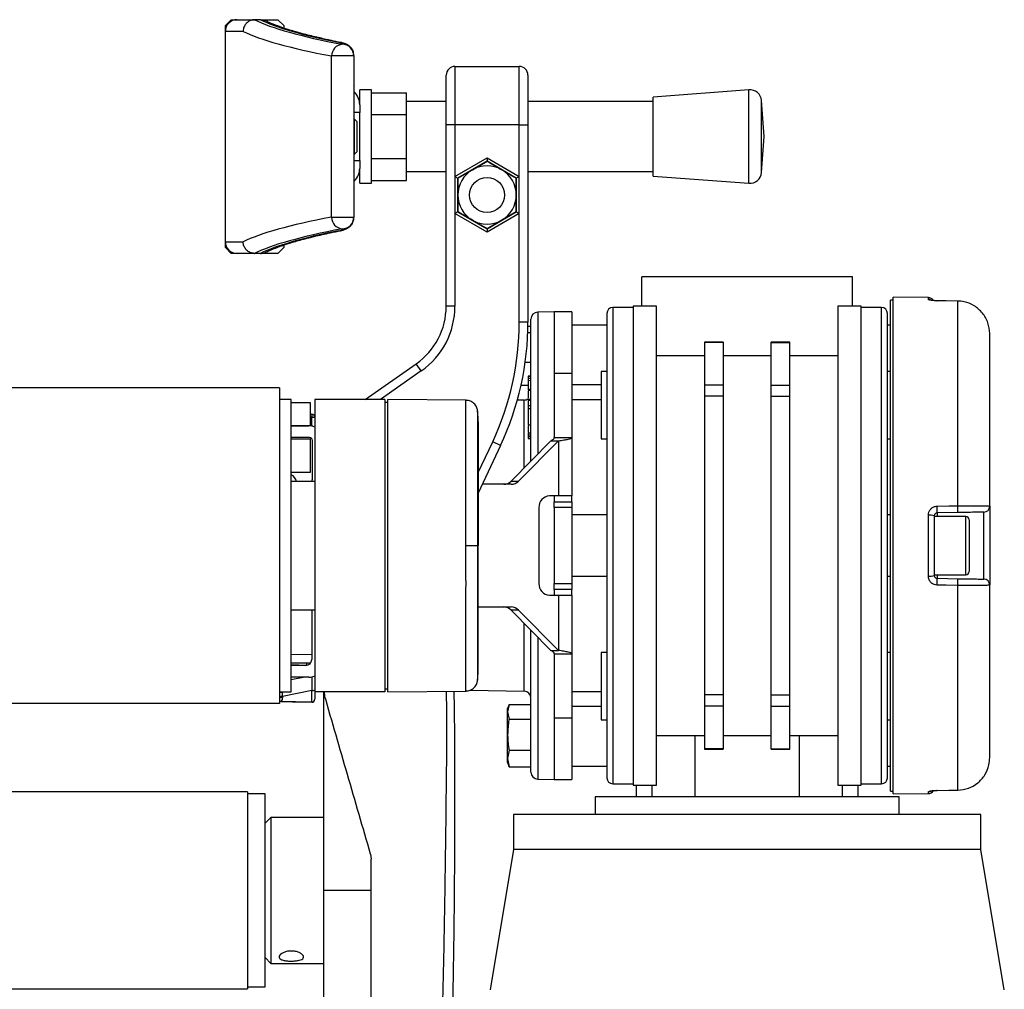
# Model space of a CAD drawing. Header units: millimetres. Extents: x 0 to 420, y 0 to 297.
# Tile 89 of 90: x 320.55 to 329.48, y 232.11 to 240.91. Entities that reach past the tile are written whole.
import ezdxf

# ---------------------------------------------------------------- set-up
doc = ezdxf.new("R2010")
doc.units = ezdxf.units.MM

msp = doc.modelspace()

# ---------------------------------------------------------------- linework, layer by layer
at = {"color": 7, "linetype": 'Continuous', "lineweight": 25}
for p, q in [((322.41102, 240.8559), (322.46403, 240.90892)), ((322.46403, 240.90892), (322.51704, 240.90892)), ((322.51704, 240.90892), (322.67749, 240.90892)), ((322.67749, 240.90892), (322.67588, 240.9089)), ((322.72969, 240.90892), (322.67749, 240.90892)), ((322.72969, 240.90892), (322.7313, 240.90892)), ((322.73145, 240.90892), (322.88814, 240.90892)), ((322.88814, 240.90892), (322.94115, 240.8559)), ((322.41102, 240.80289), (322.41102, 240.8559)), ((322.94115, 240.8559), (322.94115, 240.83323)), ((322.57225, 240.80289), (322.41102, 240.80289)), ((322.41102, 238.89439), (322.41102, 240.80289)), ((323.47129, 240.68548), (323.47129, 240.68895)), ((323.57732, 240.57985), (323.3749, 240.57985)), ((323.3749, 239.11742), (323.3749, 240.57985)), ((323.57732, 240.58333), (323.57732, 240.57985)), ((323.57732, 240.57985), (323.57732, 239.11742)), ((324.49391, 240.48481), (324.49391, 239.95467)), ((324.49391, 240.48481), (325.07707, 240.48481)), ((325.07707, 239.95467), (325.07707, 240.48481)), ((324.41439, 239.95467), (324.41439, 240.40528)), ((325.15659, 240.40528), (325.15659, 239.95467)), ((323.58016, 240.29926), (323.57732, 240.29926)), ((323.58016, 239.39802), (323.58016, 240.29926)), ((323.58016, 240.29926), (323.58022, 240.29926)), ((323.58022, 239.39802), (323.58022, 240.29926)), ((323.73636, 240.27275), (323.63033, 240.27275)), ((323.63033, 240.13762), (323.63033, 240.27275)), ((323.73636, 239.84864), (323.73636, 240.27275)), ((327.16114, 240.27275), (326.29257, 240.20648)), ((327.16114, 239.42453), (327.16114, 240.27275)), ((323.73636, 240.24654), (324.05445, 240.24654)), ((324.05445, 240.04759), (324.05445, 240.24654)), ((326.29257, 239.4908), (326.29257, 240.20648)), ((323.63033, 240.13762), (323.63033, 240.066)), ((324.41439, 240.16672), (324.05445, 240.16672)), ((326.29257, 240.16672), (325.15659, 240.16672)), ((327.29983, 239.84864), (327.27492, 240.1751)), ((327.27492, 239.52218), (327.27492, 240.1751)), ((323.63033, 240.066), (323.58022, 240.066)), ((323.58262, 240.00768), (323.58022, 240.00768)), ((323.60383, 239.98648), (323.58262, 240.00768)), ((323.58262, 240.0008), (323.58262, 240.00768)), ((323.63033, 239.84864), (323.63033, 240.066)), ((323.73636, 240.04759), (324.05445, 240.04759)), ((324.05445, 239.64969), (324.05445, 240.04759)), ((323.58262, 239.6896), (323.58262, 240.0008)), ((323.60383, 239.98648), (323.60383, 239.7108)), ((324.49391, 239.95467), (324.41439, 239.95467)), ((324.41439, 238.30865), (324.41439, 239.95467)), ((325.07707, 239.95467), (324.49391, 239.95467)), ((324.49391, 239.95467), (324.49391, 239.48684)), ((325.07707, 239.48684), (325.07707, 239.95467)), ((325.07707, 239.95467), (325.15659, 239.95467)), ((325.15659, 239.95467), (325.15659, 238.16619)), ((323.63033, 239.63128), (323.63033, 239.84864)), ((323.73636, 239.42453), (323.73636, 239.84864)), ((327.27492, 239.52218), (327.29983, 239.84864)), ((323.58022, 239.6896), (323.58262, 239.6896)), ((323.58262, 239.6896), (323.60383, 239.7108)), ((323.73636, 239.64969), (324.05445, 239.64969)), ((324.05445, 239.45074), (324.05445, 239.64969)), ((324.49391, 239.48684), (324.78549, 239.65518)), ((324.78549, 239.65518), (325.07707, 239.48684)), ((324.78549, 239.65518), (324.78549, 239.62458)), ((323.58022, 239.63128), (323.63033, 239.63128)), ((323.63033, 239.63128), (323.63033, 239.55966)), ((323.63033, 239.42453), (323.63033, 239.55966)), ((324.78549, 239.62458), (324.52042, 239.47154)), ((324.65295, 239.54806), (324.78549, 239.62458)), ((325.05056, 239.47154), (324.78549, 239.62458)), ((324.05445, 239.53056), (324.41439, 239.53056)), ((324.49391, 239.48684), (324.49391, 239.15016)), ((324.49391, 239.48684), (324.52042, 239.47154)), ((324.52042, 239.47154), (324.65295, 239.54806)), ((324.52042, 239.3185), (324.52042, 239.47154)), ((324.52042, 239.47154), (324.52042, 239.16546)), ((325.07707, 239.48684), (325.05056, 239.47154)), ((325.05056, 239.47154), (325.05056, 239.3185)), ((325.05056, 239.16546), (325.05056, 239.47154)), ((325.07707, 239.15016), (325.07707, 239.48684)), ((325.15659, 239.53056), (326.29257, 239.53056)), ((326.29257, 239.4908), (327.16114, 239.42453)), ((323.57732, 239.39802), (323.58016, 239.39802)), ((323.58016, 239.39802), (323.58022, 239.39802)), ((323.63033, 239.42453), (323.73636, 239.42453)), ((323.73636, 239.45074), (324.05445, 239.45074)), ((324.52042, 239.16546), (324.52042, 239.3185)), ((325.05056, 239.3185), (325.05056, 239.16546)), ((323.3749, 239.11742), (323.57732, 239.11742)), ((323.57732, 239.11742), (323.57732, 239.11395)), ((324.52042, 239.16546), (324.49391, 239.15016)), ((324.49391, 239.15016), (324.49391, 238.30865)), ((324.78549, 238.98182), (324.49391, 239.15016)), ((324.52042, 239.16546), (324.78549, 239.01242)), ((324.78549, 239.01242), (325.05056, 239.16546)), ((325.07707, 239.15016), (324.78549, 238.98182)), ((325.05056, 239.16546), (324.91802, 239.08894)), ((325.05056, 239.16546), (325.07707, 239.15016)), ((325.07707, 238.16619), (325.07707, 239.15016)), ((324.91802, 239.08894), (324.78549, 239.01242)), ((323.47129, 239.00833), (323.47129, 239.0118)), ((324.78549, 239.01242), (324.78549, 238.98182)), ((322.41102, 238.89439), (322.57225, 238.89439)), ((322.41102, 238.84138), (322.41102, 238.89439)), ((322.46403, 238.78836), (322.41102, 238.84138)), ((322.94115, 238.84138), (322.88814, 238.78836)), ((322.94115, 238.86409), (322.94115, 238.84138)), ((322.51704, 238.78836), (322.46403, 238.78836)), ((322.67749, 238.78836), (322.51704, 238.78836)), ((322.67588, 238.78837), (322.67749, 238.78836)), ((322.72969, 238.78836), (322.67749, 238.78836)), ((322.7313, 238.78836), (322.72969, 238.78836)), ((322.88814, 238.78836), (322.73145, 238.78836)), ((326.19062, 238.31124), (326.19062, 238.57631)), ((328.09911, 238.57631), (326.19062, 238.57631)), ((328.09911, 238.31124), (328.09911, 238.57631)), ((324.49391, 238.30865), (324.41439, 238.30865)), ((326.32315, 238.31124), (326.11109, 238.31124)), ((326.11109, 238.31124), (326.11109, 233.9641)), ((326.32315, 233.9641), (326.32315, 238.31124)), ((328.17864, 238.31124), (327.96658, 238.31124)), ((327.96658, 238.31124), (327.96658, 233.9641)), ((328.17864, 233.9641), (328.17864, 238.31124)), ((328.47021, 238.36425), (328.44371, 238.36425)), ((328.44371, 233.91109), (328.44371, 238.36425)), ((328.78876, 238.38775), (328.47021, 238.39053)), ((328.47021, 233.88481), (328.47021, 238.39053)), ((328.78876, 238.37069), (328.78876, 238.38775)), ((328.86689, 238.3584), (328.86705, 238.35908)), ((329.05618, 238.35647), (328.86716, 238.35867)), ((329.05591, 236.49899), (329.05591, 238.35618)), ((325.39541, 238.25822), (325.24586, 238.25561)), ((325.24586, 238.25561), (325.24586, 236.96811)), ((325.55445, 238.25822), (325.39541, 238.25822)), ((325.39541, 238.25822), (325.39541, 237.70111)), ((325.39541, 238.25822), (325.39541, 237.70111)), ((325.55445, 238.25822), (325.55445, 237.70111)), ((326.11109, 238.29798), (325.92555, 238.29798)), ((325.92555, 238.29798), (325.92555, 236.13767)), ((328.36418, 238.29798), (328.17864, 238.29798)), ((328.36418, 236.13767), (328.36418, 238.29798)), ((325.15659, 238.16619), (325.07707, 238.16619)), ((325.15632, 238.12881), (325.18335, 238.12881)), ((325.18335, 236.90491), (325.18335, 238.19201)), ((325.87253, 238.13894), (325.55445, 238.13894)), ((328.44371, 238.13894), (328.4172, 238.13894)), ((325.1549, 238.07168), (325.18335, 238.07168)), ((329.34494, 236.49459), (329.34494, 238.06101)), ((326.92751, 237.98387), (326.75786, 237.98387)), ((326.75786, 237.98387), (326.75786, 237.98026)), ((326.92751, 237.98026), (326.75786, 237.98026)), ((326.75786, 237.98026), (326.75786, 237.59476)), ((326.92751, 237.98387), (326.92751, 237.98026)), ((326.92751, 237.98026), (326.92751, 237.59476)), ((327.53187, 237.98387), (327.36222, 237.98387)), ((327.36222, 237.98026), (327.36222, 237.98387)), ((327.36222, 237.98026), (327.53187, 237.98026)), ((327.36222, 237.59476), (327.36222, 237.98026)), ((327.53187, 237.98026), (327.53187, 237.98387)), ((327.53187, 237.59476), (327.53187, 237.98026)), ((326.75786, 237.86062), (326.32315, 237.86062)), ((327.36222, 237.86062), (326.92751, 237.86062)), ((327.96658, 237.86062), (327.53187, 237.86062)), ((323.67966, 237.46302), (324.14312, 237.78753)), ((324.18873, 237.72239), (324.14312, 237.78753)), ((325.13166, 237.8035), (325.18335, 237.8035)), ((324.18873, 237.72239), (323.8183, 237.46302)), ((325.39541, 237.70111), (325.55445, 237.70111)), ((325.39541, 237.70111), (325.39541, 237.11931)), ((325.55445, 237.70111), (325.55445, 237.11931)), ((325.87253, 237.71704), (325.81952, 237.71704)), ((325.81952, 237.71704), (325.81952, 237.10738)), ((328.44371, 237.71704), (328.4172, 237.71704)), ((325.09375, 237.59243), (325.15685, 237.59243)), ((325.18335, 237.67683), (325.15685, 237.67637)), ((325.15685, 237.67637), (325.15685, 237.67161)), ((325.15685, 237.67161), (325.18335, 237.67194)), ((325.15685, 237.67161), (325.15685, 237.65509)), ((325.15685, 237.65509), (325.18335, 237.65542)), ((325.15685, 237.65509), (325.15685, 237.63732)), ((325.15685, 237.63732), (325.18335, 237.63714)), ((325.15685, 237.63732), (325.15685, 237.55801)), ((325.55445, 237.59821), (325.81952, 237.59821)), ((326.92751, 237.59476), (326.75786, 237.59476)), ((326.75786, 237.59476), (326.75786, 237.49234)), ((326.92751, 237.59476), (326.92751, 237.49234)), ((327.36222, 237.59476), (327.53187, 237.59476)), ((327.36222, 237.49234), (327.36222, 237.59476)), ((327.53187, 237.49234), (327.53187, 237.59476)), ((322.9035, 237.56904), (296.39656, 237.56904)), ((322.9035, 237.56904), (322.9035, 234.70629)), ((325.15685, 237.55801), (325.18335, 237.55783)), ((325.15685, 237.55801), (325.15685, 237.54806)), ((325.15685, 237.54806), (325.18335, 237.5476)), ((323.00952, 237.46302), (322.9035, 237.46302)), ((323.00952, 236.13767), (323.00952, 237.46302)), ((323.00952, 237.43651), (323.18182, 237.43651)), ((323.18182, 237.43651), (323.18182, 237.22445)), ((323.85775, 237.46302), (323.22158, 237.46302)), ((323.22158, 237.46302), (323.22158, 234.81232)), ((323.85775, 237.46302), (323.85775, 234.81232)), ((323.88425, 237.43697), (323.85775, 237.43651)), ((324.59422, 237.45659), (323.88425, 237.46278)), ((323.88425, 234.81255), (323.88425, 237.46278)), ((325.12085, 237.45822), (325.06, 237.45716)), ((325.12085, 236.84171), (325.12085, 237.45822)), ((325.15685, 237.46356), (325.15685, 237.46184)), ((325.18335, 237.4623), (325.15685, 237.46184)), ((325.15685, 237.46184), (325.15685, 237.45709)), ((325.15685, 237.45709), (325.18335, 237.45741)), ((325.15685, 237.45709), (325.15685, 237.40842)), ((325.81952, 237.45976), (325.55445, 237.45976)), ((326.92751, 237.49234), (326.75786, 237.49234)), ((326.75786, 237.49234), (326.75786, 234.78299)), ((326.92751, 237.49234), (326.92751, 234.78299)), ((327.36222, 237.49234), (327.53187, 237.49234)), ((327.36222, 234.78299), (327.36222, 237.49234)), ((327.53187, 234.78299), (327.53187, 237.49234)), ((323.18182, 237.32979), (323.19461, 237.33001)), ((325.15685, 237.40842), (325.18335, 237.40875)), ((325.15685, 237.40842), (325.15685, 237.38197)), ((325.15685, 237.38197), (325.18335, 237.38154)), ((325.15685, 237.38197), (325.15685, 237.2335)), ((323.19461, 237.30351), (323.18182, 237.30328)), ((323.19461, 237.23025), (323.19461, 237.30351)), ((323.19461, 237.30351), (323.22158, 237.30351)), ((325.15685, 237.2335), (325.18335, 237.23307)), ((325.15685, 237.2335), (325.15685, 237.23223)), ((323.18182, 237.22445), (323.00952, 237.22445)), ((323.00952, 237.22445), (323.16857, 237.22445)), ((323.19461, 237.23025), (323.19785, 237.21851)), ((325.15685, 237.23223), (325.18335, 237.23177)), ((325.18335, 237.15726), (325.15685, 237.1568)), ((325.15685, 237.1568), (325.15685, 237.14202)), ((323.17387, 237.11843), (323.00952, 237.11843)), ((323.00952, 237.10782), (323.18182, 237.10782)), ((323.18182, 237.10782), (323.18182, 236.80034)), ((323.20037, 236.74203), (323.20037, 237.09192)), ((324.70597, 236.80035), (324.83617, 237.07956)), ((324.90824, 237.04595), (324.83617, 237.07956)), ((325.3648, 237.08837), (325.00261, 236.72217)), ((325.43201, 237.08837), (325.06982, 236.72217)), ((325.15685, 237.14202), (325.18335, 237.14206)), ((325.15685, 237.14202), (325.15685, 237.12804)), ((325.15685, 237.12804), (325.18335, 237.12808)), ((325.15685, 237.12804), (325.15685, 237.11038)), ((325.15685, 237.11038), (325.18335, 237.10992)), ((325.3648, 237.08837), (325.43201, 237.08837)), ((325.39541, 237.11931), (325.55445, 237.11931)), ((325.43201, 237.08837), (325.43201, 236.58829)), ((325.55445, 237.11931), (325.55445, 236.58829)), ((325.81952, 237.10738), (325.87253, 237.10738)), ((328.4172, 237.10738), (328.44371, 237.10738)), ((324.90824, 237.04595), (324.70597, 236.61219)), ((323.18182, 236.80034), (323.00952, 236.80034)), ((323.22158, 236.72082), (323.00952, 236.72082)), ((325.00261, 236.72217), (325.06982, 236.72217)), ((325.0049, 236.69431), (324.74426, 236.69431)), ((325.43201, 236.58829), (325.35207, 236.58829)), ((325.39541, 236.58829), (325.39541, 236.53527)), ((325.39541, 236.53527), (325.55445, 236.53527)), ((325.39541, 236.48226), (325.39541, 236.53527)), ((325.55445, 236.58829), (325.43201, 236.58829)), ((325.55445, 236.53527), (325.55445, 236.58829)), ((325.55445, 236.53527), (325.55445, 236.48226)), ((325.25598, 236.48226), (325.25598, 235.79308)), ((325.55445, 236.48226), (325.39541, 236.48226)), ((325.39541, 236.48226), (325.39541, 235.79308)), ((325.55445, 236.48226), (325.55445, 235.79308)), ((329.05637, 236.43746), (328.86735, 236.43416)), ((328.86735, 236.43416), (328.86735, 236.40274)), ((329.29285, 235.83375), (329.29285, 236.44159)), ((329.34494, 236.49459), (329.34494, 235.78074)), ((325.87253, 236.41599), (325.55445, 236.41599)), ((328.44371, 236.41599), (328.4172, 236.41599)), ((328.78876, 235.86116), (328.78876, 236.41417)), ((328.84131, 236.40766), (328.84131, 235.86768)), ((329.12758, 236.40274), (328.84131, 236.40274)), ((329.12758, 235.87259), (329.12758, 236.40274)), ((329.15939, 236.37093), (329.15939, 235.9044)), ((323.00952, 234.81232), (323.00952, 236.13767)), ((324.69868, 236.13767), (324.70597, 236.13767)), ((325.92555, 236.13767), (325.92555, 233.97735)), ((328.36418, 233.97735), (328.36418, 236.13767)), ((325.55445, 235.85935), (325.87253, 235.85935)), ((328.4172, 235.85935), (328.44371, 235.85935)), ((328.84131, 235.87259), (329.12758, 235.87259)), ((328.86735, 235.87259), (328.86735, 235.84118)), ((328.86735, 235.84118), (329.05637, 235.83788)), ((325.39541, 235.79308), (325.55445, 235.79308)), ((325.39541, 235.74006), (325.39541, 235.79308)), ((325.39541, 235.74006), (325.39541, 235.68705)), ((325.55445, 235.74006), (325.39541, 235.74006)), ((325.55445, 235.79308), (325.55445, 235.74006)), ((325.55445, 235.68705), (325.55445, 235.74006)), ((329.05591, 233.91915), (329.05591, 235.77635)), ((329.34494, 234.21433), (329.34494, 235.78074)), ((325.35207, 235.68705), (325.43201, 235.68705)), ((325.43201, 235.68705), (325.43201, 235.18697)), ((325.43201, 235.68705), (325.55445, 235.68705)), ((325.55445, 235.68705), (325.55445, 235.15602)), ((323.00952, 235.55452), (323.22158, 235.55452)), ((323.19507, 235.55452), (323.19507, 235.1039)), ((324.70597, 235.58102), (325.0049, 235.58102)), ((325.06982, 235.55317), (325.00261, 235.55317)), ((325.00261, 235.55317), (325.3648, 235.18697)), ((325.06982, 235.55317), (325.43201, 235.18697)), ((325.12085, 234.81711), (325.12085, 235.43362)), ((325.18335, 234.08333), (325.18335, 235.37042)), ((325.24586, 235.30723), (325.24586, 234.01972)), ((325.3648, 235.18697), (325.43201, 235.18697)), ((323.00952, 235.1523), (323.19507, 235.15068)), ((325.39541, 235.15602), (325.55445, 235.15602)), ((325.39541, 235.15602), (325.39541, 234.57423)), ((325.55445, 235.15602), (325.55445, 234.57423)), ((325.87253, 235.16796), (325.81952, 235.16796)), ((325.81952, 235.16796), (325.81952, 234.5583)), ((328.44371, 235.16796), (328.4172, 235.16796)), ((323.18383, 235.07126), (323.00952, 235.07278)), ((323.15089, 235.05162), (323.00952, 235.05533)), ((323.14206, 235.05088), (323.00952, 235.05088)), ((323.17374, 235.06139), (323.17341, 235.06159)), ((323.16857, 234.94486), (323.00952, 234.94486)), ((323.00952, 234.92244), (323.11693, 234.94486)), ((323.196, 234.82397), (322.92908, 234.76827)), ((323.196, 234.71853), (323.196, 234.82397)), ((323.85775, 234.83883), (323.88425, 234.83837)), ((324.63072, 234.82567), (325.12085, 234.81711)), ((322.9035, 234.81232), (323.00952, 234.81232)), ((322.9284, 234.81232), (322.92946, 234.80603)), ((322.92908, 234.76827), (322.92908, 234.75909)), ((323.85775, 234.81232), (323.22158, 234.81232)), ((323.22158, 234.81232), (323.22158, 234.74444)), ((323.22158, 234.74444), (323.22158, 234.74362)), ((323.3011, 234.81232), (323.3011, 233.00985)), ((323.30645, 234.81232), (323.31159, 234.77615)), ((323.88425, 234.81255), (324.59422, 234.81875)), ((325.55445, 234.81557), (325.81952, 234.81557)), ((326.92751, 234.78299), (326.75786, 234.78299)), ((326.75786, 234.78299), (326.75786, 234.68058)), ((326.92751, 234.78299), (326.92751, 234.68058)), ((327.36222, 234.78299), (327.53187, 234.78299)), ((327.36222, 234.68058), (327.36222, 234.78299)), ((327.53187, 234.68058), (327.53187, 234.78299)), ((322.9035, 234.70629), (296.39656, 234.70629)), ((322.91602, 234.72379), (322.9035, 234.7241)), ((323.19461, 234.71712), (322.9035, 234.7222)), ((323.19461, 234.71852), (323.196, 234.71853)), ((324.98513, 234.6974), (324.9713, 234.6594)), ((324.98507, 234.69709), (324.9713, 234.63055)), ((324.9713, 234.63055), (324.9713, 234.6594)), ((324.98507, 234.69709), (325.18335, 234.69709)), ((325.81952, 234.67712), (325.55445, 234.67712)), ((326.92751, 234.68058), (326.75786, 234.68058)), ((326.75786, 234.68058), (326.75786, 234.29508)), ((326.92751, 234.68058), (326.92751, 234.29508)), ((327.36222, 234.68058), (327.53187, 234.68058)), ((327.36222, 234.29508), (327.36222, 234.68058)), ((327.53187, 234.29508), (327.53187, 234.68058)), ((324.9713, 234.63055), (324.98507, 234.56401)), ((324.9713, 234.42282), (324.9713, 234.63055)), ((324.98507, 234.56401), (325.18335, 234.56401)), ((325.39541, 234.57423), (325.39541, 234.01711)), ((325.39541, 234.57423), (325.55445, 234.57423)), ((325.39541, 234.57423), (325.39541, 234.01711)), ((325.55445, 234.57423), (325.55445, 234.01711)), ((325.81952, 234.5583), (325.87253, 234.5583)), ((328.4172, 234.5583), (328.44371, 234.5583)), ((324.9713, 234.20699), (324.9713, 234.42282)), ((326.32315, 234.41472), (326.75786, 234.41472)), ((326.67069, 234.41472), (326.67069, 233.85807)), ((326.92751, 234.41472), (327.36222, 234.41472)), ((327.53187, 234.41472), (327.96658, 234.41472)), ((327.61904, 233.85807), (327.61904, 234.41472)), ((326.92751, 234.29508), (326.75786, 234.29508)), ((326.75786, 234.29508), (326.75786, 234.29146)), ((326.75786, 234.29146), (326.92751, 234.29146)), ((326.92751, 234.29508), (326.92751, 234.29146)), ((327.36222, 234.29508), (327.53187, 234.29508)), ((327.36222, 234.29146), (327.36222, 234.29508)), ((327.36222, 234.29146), (327.53187, 234.29146)), ((327.53187, 234.29146), (327.53187, 234.29508)), ((324.98507, 234.28163), (324.9713, 234.20699)), ((324.9713, 234.20699), (324.98507, 234.13234)), ((324.9713, 234.17004), (324.9713, 234.20699)), ((324.98507, 234.28163), (325.18335, 234.28163)), ((324.9713, 234.17004), (324.98513, 234.13203)), ((324.98507, 234.13234), (324.98405, 234.1373)), ((324.98507, 234.13234), (325.18335, 234.13234)), ((325.55445, 234.1364), (325.87253, 234.1364)), ((328.4172, 234.1364), (328.44371, 234.1364)), ((325.24586, 234.01972), (325.39541, 234.01711)), ((325.39541, 234.01711), (325.55445, 234.01711)), ((325.92555, 233.97735), (326.11109, 233.97735)), ((326.11109, 233.9641), (326.32315, 233.9641)), ((326.1376, 233.9641), (326.1376, 233.85807)), ((326.28349, 233.85807), (326.28349, 233.9641)), ((327.96658, 233.9641), (328.17864, 233.9641)), ((328.00624, 233.9641), (328.00624, 233.85807)), ((328.15213, 233.85807), (328.15213, 233.9641)), ((328.17864, 233.97735), (328.36418, 233.97735)), ((322.61192, 233.90313), (296.68814, 233.90313)), ((322.61192, 233.90313), (322.61192, 232.11657)), ((322.77096, 233.88458), (322.61192, 233.88458)), ((322.77096, 232.67479), (322.77096, 233.88458)), ((325.7665, 233.85807), (325.7665, 233.69903)), ((328.52323, 233.85807), (325.7665, 233.85807)), ((328.44371, 233.91109), (328.47021, 233.91109)), ((328.47021, 233.88481), (328.78876, 233.88759)), ((328.52323, 233.69903), (328.52323, 233.85807)), ((328.78876, 233.88759), (328.78876, 233.90464)), ((328.86706, 233.91627), (328.86689, 233.91693)), ((328.86716, 233.91667), (329.05596, 233.91887)), ((329.05607, 233.91887), (329.05618, 233.91887)), ((322.82398, 233.67252), (322.77096, 233.61951)), ((323.3011, 233.67252), (322.82398, 233.67252)), ((322.82398, 233.67252), (322.82398, 232.34718)), ((325.02431, 233.69903), (325.02431, 233.38095)), ((329.26542, 233.69903), (325.02431, 233.69903)), ((329.26542, 233.38095), (329.26542, 233.69903)), ((323.72872, 233.33775), (323.73501, 233.29346)), ((325.02431, 233.38095), (324.81226, 232.10861)), ((329.26542, 233.38095), (325.02431, 233.38095)), ((329.47748, 232.10861), (329.26542, 233.38095)), ((323.3011, 233.00985), (323.3011, 231.97078)), ((323.73501, 233.00985), (323.3011, 233.00985)), ((322.77096, 232.13512), (322.77096, 232.67479)), ((322.77096, 232.40019), (322.82398, 232.34718)), ((322.82398, 232.34718), (323.3011, 232.34718)), ((296.68814, 232.11657), (322.61192, 232.11657)), ((322.61192, 232.13512), (322.77096, 232.13512))]:
    msp.add_line(p, q, dxfattribs=at)
at = {"color": 7, "linetype": 'Continuous', "lineweight": 25, "flags": 128}
for points in [[(323.43612, 240.70375), (323.45552, 240.70236), (323.45705, 240.70206)], [(323.43612, 238.99353), (323.45552, 238.99492), (323.45705, 238.99521)], [(329.05591, 238.35618), (328.94991, 238.35743), (328.86689, 238.3584)], [(328.86705, 238.35908), (328.8671, 238.35899), (328.86716, 238.35866)], [(329.05591, 238.35618), (329.05612, 238.35679), (329.05618, 238.35646)], [(328.86689, 236.4956), (328.97289, 236.4975), (329.05591, 236.49899)], [(324.59417, 236.13763), (324.61334, 236.13764), (324.63185, 236.13765), (324.64909, 236.13765), (324.66448, 236.13766), (324.67752, 236.13766), (324.68777, 236.13766), (324.6949, 236.13767), (324.69868, 236.13767)], [(329.05591, 235.77635), (328.94991, 235.77825), (328.86689, 235.77973)], [(328.86689, 233.91693), (328.97289, 233.91818), (329.05591, 233.91915)], [(328.86716, 233.91667), (328.8671, 233.91634), (328.86706, 233.91627)], [(329.05617, 233.91887), (329.05612, 233.91855), (329.05591, 233.91915)]]:
    msp.add_lwpolyline(points, dxfattribs=at)
at = {"color": 7, "linetype": 'Continuous', "lineweight": 25}
msp.add_circle((324.78549, 239.3185), 0.15904, dxfattribs=at)
for centre, radius, start, end in [((322.51704, 240.80289), 0.10603, 90, 180), ((323.48077, 240.58004), 0.10587, 95.136617, 180.098511), ((323.47149, 240.58313), 0.10583, 0.10943, 90.109013), ((323.47149, 240.57965), 0.10583, 0.10943, 90.109013), ((324.49391, 240.40528), 0.07952, 90, 180), ((325.07707, 240.40528), 0.07952, 0, 90), ((323.55372, 240.29926), 0.02651, 0, 27.06816), ((323.5536, 240.29926), 0.02656, 359.996348, 26.733813), ((327.1692, 240.16703), 0.10603, 4.362914, 94.362914), ((323.47129, 240.13762), 0.15904, 0, 46.770498), ((323.47129, 239.55966), 0.15904, 313.229502, 0), ((324.78549, 239.3185), 0.26507, 60, 120), ((324.78549, 239.3185), 0.26507, 120, 180), ((324.78549, 239.3185), 0.26507, 360, 60), ((327.1692, 239.53025), 0.10603, 265.637086, 355.637086), ((323.55372, 239.39802), 0.02651, 332.93184, 0), ((323.5536, 239.39802), 0.02656, 333.266187, 0.003652), ((324.78549, 239.3185), 0.26507, 180, 240), ((324.78549, 239.3185), 0.26507, 300, 360), ((323.48077, 239.11724), 0.10587, 179.901489, 264.863383), ((323.47149, 239.11763), 0.10583, 269.890987, 359.89057), ((323.47149, 239.11415), 0.10583, 269.890987, 359.89057), ((324.78549, 239.3185), 0.26507, 240, 300), ((322.51704, 238.89439), 0.10603, 180, 270), ((323.77823, 238.30865), 0.63617, 305, 0), ((323.77823, 238.30865), 0.71569, 305, 0), ((328.7883, 238.33473), 0.05301, 30.295497, 89.5), ((328.78831, 238.31737), 0.05332, 62.086988, 89.516), ((325.24697, 238.19201), 0.06362, 91, 180), ((325.92555, 238.24497), 0.05301, 90, 180), ((328.36418, 238.24497), 0.05301, 0, 90), ((322.50589, 238.16619), 2.57117, 335, 0), ((322.50589, 238.16619), 2.65069, 335, 0), ((325.11974, 237.52183), 0.06362, 271, 306.389329), ((323.57439, 237.31676), 0.38001, 178.001617, 181.998383), ((323.19507, 237.30351), 0.02651, 0, 91), ((323.15312, 237.19724), 0.05301, 38.505574, 57.229606), ((323.16857, 237.09192), 0.13253, 66.421822, 90), ((321.81348, 238.96523), 2.21759, 308.233254, 308.521618), ((323.17387, 237.09192), 0.02651, 0, 90), ((322.95651, 236.68901), 0.10603, 17.457603, 60), ((323.14736, 236.74203), 0.05301, 336.421822, 360), ((324.93692, 236.78569), 0.09137, 270.482371, 315.964056), ((325.00413, 236.78569), 0.09137, 270.482371, 315.964056), ((325.35729, 236.48699), 0.10143, 92.952141, 182.675337), ((327.48546, 236.45448), 1.38205, 359.15764, 1.705105), ((327.67575, 236.45785), 1.38077, 359.154074, 1.707464), ((329.29193, 236.49459), 0.05301, 271, 0), ((328.80162, 236.30268), 0.11223, 69.288132, 96.578748), ((329.12758, 236.37093), 0.03181, 0, 90), ((329.12758, 235.9044), 0.03181, 270, 0), ((328.80162, 235.97266), 0.11223, 263.421252, 290.711868), ((327.48546, 235.82086), 1.38205, 358.294895, 0.84236), ((327.67575, 235.81749), 1.38077, 358.292536, 0.845926), ((329.29193, 235.78074), 0.05301, 0, 89), ((325.35729, 235.78834), 0.10143, 177.324663, 267.047859), ((324.93692, 235.48965), 0.09137, 44.035944, 89.517629), ((325.00413, 235.48965), 0.09137, 44.035944, 89.517629), ((323.14206, 235.1039), 0.05301, 270, 0), ((323.17532, 235.06847), 0.0292, 173.871201, 215.012962), ((323.15266, 235.07809), 0.02651, 318.307596, 345.161575), ((323.16857, 235.07739), 0.13253, 270, 293.578178), ((323.20181, 234.85442), 0.03099, 259.201074, 309.646636), ((322.92328, 234.76665), 0.03986, 81.082524, 119.761892), ((322.92327, 234.73783), 0.03099, 79.201074, 129.646636), ((322.92327, 234.72865), 0.03099, 79.201074, 129.646636), ((323.19507, 234.74362), 0.02651, 269, 0), ((325.11974, 234.75351), 0.06362, 0, 89), ((325.24697, 234.08333), 0.06362, 180, 269), ((325.92555, 234.03037), 0.05301, 180, 270), ((328.36418, 234.03037), 0.05301, 270, 0), ((328.7883, 233.9406), 0.05301, 270.5, 329.677279), ((328.78831, 233.95797), 0.05332, 270.483929, 298.017591)]:
    msp.add_arc(centre, radius, start, end, dxfattribs=at)
for centre, major_axis, ratio, start_param, end_param in [((333.01379, 241.06806), (10.49675, 0), 0.0874887, 3.3157786, 3.5712923), ((333.01379, 241.06806), (10.44373, 0), 0.0874887, 3.3166584, 3.5517122), ((333.01379, 240.96244), (10.60277, 0), 0.0866138, 3.3162112, 3.5712923), ((323.04718, 240.68895), (0.42411, 0), 0.0874887, 0, 0.4101195), ((333.01379, 238.73484), (10.60277, 0), 0.0866138, 2.711893, 2.9669741), ((333.01379, 238.62922), (10.49675, 0), 0.0874887, 2.711893, 2.9674067), ((333.01379, 238.62922), (10.44373, 0), 0.0874887, 2.7314731, 2.9665269), ((323.04718, 239.00833), (0.42411, 0), 0.0874887, 5.8730658, 6.2831853), ((323.19507, 234.95923), (-0.00541, 0.54043), 0.0008219, 1.592559, 1.8237625), ((322.93, 234.90392), (0.00541, 0.54269), 0.0008151, 4.4597644, 4.5310205), ((341.40166, 237.05041), (65.07203, -0.47796), 0.0394615, 4.4246326, 4.4290948), ((323.19507, 237.36821), (0.00046, 2.65109), 0.0000153, 3.1090724, 3.1415924)]:
    msp.add_ellipse(centre, major_axis=major_axis, ratio=ratio, start_param=start_param, end_param=end_param, dxfattribs=at)
for points, knots in [([(322.67588, 240.9089), (322.66416, 240.90755), (322.64071, 240.90485), (322.60961, 240.88612), (322.58604, 240.85889), (322.57462, 240.8299), (322.57235, 240.81074), (322.57226, 240.80343), (322.57225, 240.80289)], [0, 0, 0, 0, 0.2165255, 0.4330476, 0.6496646, 0.8664713, 0.9900985, 1, 1, 1, 1]), ([(322.7313, 240.90892), (322.74329, 240.90832), (322.7594, 240.90753), (322.77283, 240.89917), (322.77626, 240.89704)], [0, 0, 0, 0, 0.7444932, 1, 1, 1, 1]), ([(323.33973, 240.72699), (323.30108, 240.73554), (323.21275, 240.75508), (323.09368, 240.7859), (322.97982, 240.81912), (322.88402, 240.85189), (322.81828, 240.87837), (322.78699, 240.89343), (322.77695, 240.89827)], [0, 0, 0, 0, 0.1497654, 0.3423098, 0.5337995, 0.7237362, 0.9113574, 1, 1, 1, 1]), ([(323.45704, 240.70207), (323.42817, 240.70787), (323.38711, 240.71614), (323.35058, 240.72451), (323.33973, 240.72699)], [0, 0, 0, 0, 0.7031085, 1, 1, 1, 1]), ([(323.57732, 240.58333), (323.57576, 240.59728), (323.57289, 240.62291), (323.55382, 240.65338), (323.53215, 240.67362), (323.51034, 240.68622), (323.4882, 240.69472), (323.47111, 240.69916), (323.45936, 240.70159), (323.45704, 240.70207)], [0, 0, 0, 0, 0.1687452, 0.3098955, 0.4388786, 0.571147, 0.7255512, 0.945706, 1, 1, 1, 1]), ([(324.78549, 239.62458), (324.78722, 239.62358), (324.83091, 239.59835), (324.87535, 239.5727), (324.91802, 239.54806)], [0, 0, 0, 0, 0.0396626, 1, 1, 1, 1]), ([(324.91802, 239.54806), (324.95222, 239.52831), (324.99669, 239.50264), (325.04045, 239.47737), (325.05056, 239.47154)], [0, 0, 0, 0, 0.7691443, 1, 1, 1, 1]), ([(323.45704, 238.99521), (323.46458, 238.99687), (323.48133, 239.00054), (323.50405, 239.00793), (323.53149, 239.02267), (323.55652, 239.04671), (323.57406, 239.07846), (323.57628, 239.10258), (323.57732, 239.11395)], [0, 0, 0, 0, 0.17967807, 0.39889349, 0.5620267, 0.70756432, 0.86215391, 1, 1, 1, 1]), ([(324.65295, 239.08894), (324.61028, 239.11358), (324.56584, 239.13924), (324.52215, 239.16446), (324.52042, 239.16546)], [0, 0, 0, 0, 0.9603374, 1, 1, 1, 1]), ([(324.78549, 239.01242), (324.77539, 239.01826), (324.73162, 239.04353), (324.68715, 239.0692), (324.65295, 239.08894)], [0, 0, 0, 0, 0.2308557, 1, 1, 1, 1]), ([(322.77696, 238.79901), (322.78781, 238.80422), (322.81923, 238.81932), (322.88451, 238.84553), (322.97757, 238.87738), (323.08809, 238.90992), (323.21583, 238.94276), (323.34027, 238.97125), (323.42507, 238.98865), (323.45704, 238.99521)], [0, 0, 0, 0, 0.08332825, 0.24140388, 0.40230832, 0.56609131, 0.73183007, 0.89889839, 1, 1, 1, 1]), ([(322.67588, 238.78837), (322.66416, 238.78972), (322.64071, 238.79243), (322.60961, 238.81116), (322.58604, 238.83839), (322.57462, 238.86738), (322.57235, 238.88654), (322.57226, 238.89385), (322.57225, 238.89439)], [0, 0, 0, 0, 0.21652548, 0.43304761, 0.64966461, 0.86647135, 0.99009853, 1, 1, 1, 1]), ([(322.7313, 238.78836), (322.74329, 238.78895), (322.7594, 238.78975), (322.77284, 238.79811), (322.77627, 238.80025)], [0, 0, 0, 0, 0.7443163, 1, 1, 1, 1]), ([(328.86689, 238.3584), (328.85803, 238.35865), (328.84026, 238.35915), (328.81682, 238.36161), (328.79919, 238.36486), (328.79003, 238.36808), (328.78911, 238.36996), (328.78876, 238.37069)], [0, 0, 0, 0, 0.211904, 0.4248641, 0.6410447, 0.8611821, 1, 1, 1, 1]), ([(328.85241, 238.35965), (328.84867, 238.35979), (328.83803, 238.36019), (328.82447, 238.36177), (328.81495, 238.3633), (328.81128, 238.36429), (328.8116, 238.36418), (328.81168, 238.36415)], [0, 0, 0, 0, 0.1769385, 0.5046387, 0.7707962, 0.9479323, 1, 1, 1, 1]), ([(328.86704, 238.35913), (328.866, 238.35912), (328.86099, 238.3591), (328.8562, 238.35941), (328.85241, 238.35965)], [0, 0, 0, 0, 0.205893, 1, 1, 1, 1]), ([(329.34494, 238.06101), (329.34164, 238.09457), (329.33503, 238.16175), (329.28339, 238.25109), (329.20767, 238.31779), (329.1268, 238.35119), (329.07492, 238.35485), (329.05591, 238.35618)], [0, 0, 0, 0, 0.2198289, 0.439994, 0.6588493, 0.8749667, 1, 1, 1, 1]), ([(325.87253, 238.24497), (325.87253, 238.2415), (325.87253, 238.23456), (325.87253, 238.17856), (325.87253, 238.09031), (325.87253, 237.96755), (325.87253, 237.81545), (325.87253, 237.6903), (325.87253, 237.62776)], [0, 0, 0, 0, 0.1666145, 0.3334013, 0.5000001, 0.6666146, 0.8333895, 1, 1, 1, 1]), ([(328.4172, 237.62776), (328.4172, 237.68574), (328.4172, 237.80404), (328.4172, 237.95287), (328.4172, 238.06755), (328.4172, 238.14949), (328.4172, 238.20376), (328.4172, 238.23847), (328.4172, 238.2428), (328.4172, 238.24497)], [0, 0, 0, 0, 0.1540372, 0.3142456, 0.479903, 0.6075508, 0.737214, 0.8682567, 1, 1, 1, 1]), ([(325.87253, 237.62776), (325.87253, 237.5603), (325.87253, 237.42533), (325.87253, 237.19403), (325.87253, 236.94647), (325.87253, 236.68462), (325.87253, 236.41351), (325.87253, 236.13766), (325.87253, 235.86181), (325.87253, 235.5907), (325.87253, 235.32885), (325.87253, 235.08129), (325.87253, 234.85), (325.87253, 234.71503), (325.87253, 234.64758)], [0, 0, 0, 0, 0.08330921, 0.16670062, 0.25, 0.33330707, 0.41670046, 0.50000002, 0.58330727, 0.66670065, 0.75000003, 0.83330728, 0.91669474, 1, 1, 1, 1]), ([(328.4172, 234.64758), (328.4172, 234.70978), (328.4172, 234.83668), (328.4172, 235.05673), (328.4172, 235.27959), (328.4172, 235.49842), (328.4172, 235.70585), (328.4172, 235.92003), (328.4172, 236.13767), (328.4172, 236.3553), (328.4172, 236.56949), (328.4172, 236.77692), (328.4172, 236.99576), (328.4172, 237.21862), (328.4172, 237.43867), (328.4172, 237.56556), (328.4172, 237.62776)], [0, 0, 0, 0, 0.0770186, 0.1571228, 0.2399515, 0.3037754, 0.368607, 0.4341283, 0.5, 0.5658717, 0.631393, 0.6962246, 0.7600485, 0.8428847, 0.9229886, 1, 1, 1, 1]), ([(325.15685, 237.53855), (325.15685, 237.5348), (325.15685, 237.52227), (325.15685, 237.49432), (325.15685, 237.47473)], [0, 0, 0, 0, 0.2987518, 1, 1, 1, 1]), ([(324.59417, 236.13763), (324.59418, 236.21073), (324.59421, 236.35904), (324.59422, 236.57428), (324.59415, 236.77904), (324.59419, 236.96381), (324.59421, 237.12675), (324.59413, 237.26013), (324.59422, 237.36325), (324.59418, 237.42679), (324.59417, 237.45627), (324.59419, 237.45355), (324.59419, 237.45268)], [0, 0, 0, 0, 0.1058464, 0.21476226, 0.32060969, 0.42952668, 0.53537443, 0.64429166, 0.75014055, 0.85905906, 0.95517315, 1, 1, 1, 1]), ([(324.69898, 237.3582), (324.69892, 237.35912), (324.69862, 237.36342), (324.69614, 237.37942), (324.6861, 237.40625), (324.66103, 237.43491), (324.62836, 237.45348), (324.60508, 237.45487), (324.59455, 237.4555)], [0, 0, 0, 0, 0.0184774, 0.0858214, 0.3054651, 0.5583136, 0.8002105, 1, 1, 1, 1]), ([(324.70597, 237.26981), (324.70506, 237.28534), (324.70323, 237.31644), (324.70013, 237.34745), (324.69857, 237.36298)], [0, 0, 0, 0, 0.49937363, 1, 1, 1, 1]), ([(324.6987, 237.35818), (324.69869, 237.35899), (324.69868, 237.36157), (324.6987, 237.33462), (324.6987, 237.2753), (324.69865, 237.1806), (324.6987, 237.05613), (324.6987, 236.90602), (324.69868, 236.73369), (324.69873, 236.54478), (324.69867, 236.3441), (324.69867, 236.20648), (324.69868, 236.13767)], [0, 0, 0, 0, 0.04519697, 0.14229069, 0.24951199, 0.35673221, 0.46395128, 0.57117195, 0.6783794, 0.78558802, 0.8927954, 1, 1, 1, 1]), ([(324.70597, 237.26371), (324.70597, 237.26472), (324.70597, 237.26758), (324.70597, 237.21939), (324.70597, 237.12272), (324.70597, 236.98299), (324.70597, 236.80582), (324.70597, 236.60018), (324.70597, 236.37417), (324.70597, 236.21644), (324.70597, 236.13767)], [0, 0, 0, 0, 0.071829, 0.2046816, 0.3367394, 0.4694901, 0.6020167, 0.7343754, 0.8673414, 1, 1, 1, 1]), ([(325.15685, 237.22422), (325.15685, 237.20322), (325.15685, 237.17361), (325.15685, 237.16529), (325.15685, 237.16288)], [0, 0, 0, 0, 0.7093287, 1, 1, 1, 1]), ([(328.78876, 236.41417), (328.78965, 236.4234), (328.79142, 236.4418), (328.80529, 236.46632), (328.82572, 236.48478), (328.84767, 236.49412), (328.86178, 236.49521), (328.86689, 236.4956)], [0, 0, 0, 0, 0.2219122, 0.4427502, 0.6617521, 0.8773894, 1, 1, 1, 1]), ([(328.86735, 236.43416), (328.86565, 236.43403), (328.8609, 236.43367), (328.85356, 236.43059), (328.84679, 236.42459), (328.84221, 236.41667), (328.84161, 236.41066), (328.84131, 236.40766)], [0, 0, 0, 0, 0.1194766, 0.3320203, 0.5518594, 0.7757647, 1, 1, 1, 1]), ([(329.05591, 236.49899), (329.08839, 236.49937), (329.1533, 236.50014), (329.23953, 236.50007), (329.30487, 236.49895), (329.33988, 236.49701), (329.34349, 236.49528), (329.34494, 236.49459)], [0, 0, 0, 0, 0.2128736, 0.4254625, 0.6392063, 0.8554982, 1, 1, 1, 1]), ([(329.29285, 236.44159), (329.29167, 236.44157), (329.28872, 236.44152), (329.2601, 236.44102), (329.20666, 236.44008), (329.1361, 236.43885), (329.08295, 236.43793), (329.05637, 236.43746)], [0, 0, 0, 0, 0.1448814, 0.3615524, 0.5753397, 0.7876427, 1, 1, 1, 1]), ([(324.59419, 234.82245), (324.59419, 234.82161), (324.59417, 234.81883), (324.59418, 234.84774), (324.59422, 234.91125), (324.59413, 235.01297), (324.59421, 235.14714), (324.59419, 235.30823), (324.59415, 235.49439), (324.59422, 235.69706), (324.59421, 235.91412), (324.59418, 236.06242), (324.59417, 236.13763)], [0, 0, 0, 0, 0.0425476, 0.1409428, 0.2467955, 0.3557179, 0.4615695, 0.5704907, 0.6763419, 0.7852629, 0.8910974, 1, 1, 1, 1]), ([(324.69868, 236.13767), (324.69867, 236.06886), (324.69867, 235.93124), (324.69873, 235.73056), (324.69868, 235.54165), (324.6987, 235.36932), (324.6987, 235.21921), (324.69865, 235.09474), (324.6987, 235.00002), (324.6987, 234.94075), (324.69868, 234.91388), (324.69869, 234.91637), (324.6987, 234.91713)], [0, 0, 0, 0, 0.1074097, 0.2148222, 0.322236, 0.4296485, 0.5370744, 0.6444986, 0.7519239, 0.8593504, 0.9566299, 1, 1, 1, 1]), ([(324.70597, 235.01163), (324.70597, 235.01062), (324.70597, 235.00776), (324.70597, 235.05594), (324.70597, 235.15261), (324.70597, 235.29235), (324.70597, 235.46952), (324.70597, 235.67516), (324.70597, 235.90117), (324.70597, 236.0589), (324.70597, 236.13767)], [0, 0, 0, 0, 0.0718083, 0.2046638, 0.3367246, 0.4694783, 0.6020078, 0.7343695, 0.8673384, 1, 1, 1, 1]), ([(328.86689, 235.77973), (328.85803, 235.78078), (328.84026, 235.78289), (328.81682, 235.79718), (328.79919, 235.81791), (328.79003, 235.84054), (328.78911, 235.85541), (328.78876, 235.86116)], [0, 0, 0, 0, 0.211904, 0.4248641, 0.6410447, 0.8611821, 1, 1, 1, 1]), ([(328.84131, 235.86768), (328.84143, 235.8658), (328.84174, 235.86094), (328.84478, 235.85362), (328.85061, 235.8469), (328.8584, 235.84222), (328.86439, 235.84152), (328.86735, 235.84118)], [0, 0, 0, 0, 0.1400162, 0.3632789, 0.5814764, 0.7930201, 1, 1, 1, 1]), ([(329.05637, 235.83788), (329.07193, 235.8376), (329.1144, 235.83686), (329.18059, 235.83571), (329.24254, 235.83463), (329.28475, 235.83389), (329.29015, 235.8338), (329.29285, 235.83375)], [0, 0, 0, 0, 0.1247127, 0.3404265, 0.5591887, 0.7796235, 1, 1, 1, 1]), ([(329.34494, 235.78074), (329.34164, 235.77972), (329.33503, 235.77766), (329.28339, 235.77583), (329.20767, 235.77512), (329.1268, 235.77544), (329.07492, 235.7761), (329.05591, 235.77635)], [0, 0, 0, 0, 0.21982892, 0.43999401, 0.65884934, 0.87496666, 1, 1, 1, 1]), ([(324.69857, 234.91236), (324.70013, 234.92788), (324.70323, 234.95889), (324.70506, 234.98999), (324.70597, 235.00552)], [0, 0, 0, 0, 0.5005685, 1, 1, 1, 1]), ([(324.59469, 234.81949), (324.6069, 234.82059), (324.62967, 234.82263), (324.65737, 234.83886), (324.67641, 234.85754), (324.6883, 234.87638), (324.69486, 234.89319), (324.69798, 234.90659), (324.69871, 234.91414), (324.699, 234.91712)], [0, 0, 0, 0, 0.23161094, 0.43175805, 0.59816768, 0.7386349, 0.85377264, 0.94214638, 1, 1, 1, 1]), ([(322.92908, 234.75909), (322.92853, 234.75281), (322.92741, 234.73996), (322.91988, 234.72926), (322.91602, 234.72379)], [0, 0, 0, 0, 0.4885692, 1, 1, 1, 1]), ([(323.196, 234.71853), (323.19857, 234.71883), (323.2037, 234.71944), (323.21047, 234.72294), (323.21618, 234.72809), (323.22045, 234.73536), (323.22157, 234.74118), (323.22158, 234.74437), (323.22158, 234.74444)], [0, 0, 0, 0, 0.1679428, 0.3353029, 0.5164487, 0.7333953, 0.9947379, 1, 1, 1, 1]), ([(323.72872, 233.33775), (323.65875, 233.57905), (323.51868, 234.06203), (323.38066, 234.53799), (323.31159, 234.77615)], [0, 0, 0, 0, 0.49959655, 1, 1, 1, 1]), ([(324.41411, 234.81718), (324.4151, 234.76321), (324.42014, 234.48728), (324.41405, 233.98904), (324.40661, 233.31518), (324.39536, 232.63473), (324.38132, 231.94883), (324.36723, 231.48982), (324.36018, 231.26039)], [0, 0, 0, 0, 0.0464128, 0.2373047, 0.4282562, 0.6190326, 0.8095741, 1, 1, 1, 1]), ([(324.45691, 231.25688), (324.46163, 231.41241), (324.47127, 231.73029), (324.48084, 232.21348), (324.48767, 232.701), (324.49128, 233.12446), (324.49311, 233.48505), (324.49384, 233.77291), (324.49401, 234.05889), (324.49343, 234.35447), (324.49087, 234.5977), (324.4879, 234.75706), (324.48673, 234.80466), (324.4864, 234.81781)], [0, 0, 0, 0, 0.1287783, 0.2631936, 0.400942, 0.5351169, 0.6186357, 0.7056623, 0.7795325, 0.8627463, 0.959024, 0.9886844, 1, 1, 1, 1]), ([(325.87253, 234.64758), (325.87253, 234.58503), (325.87253, 234.45988), (325.87253, 234.30778), (325.87253, 234.18502), (325.87253, 234.09677), (325.87253, 234.04077), (325.87253, 234.03384), (325.87253, 234.03037)], [0, 0, 0, 0, 0.16661842, 0.33340123, 0.49999998, 0.66661448, 0.83340125, 1, 1, 1, 1]), ([(328.4172, 234.03037), (328.4172, 234.03254), (328.4172, 234.03687), (328.4172, 234.07158), (328.4172, 234.12585), (328.4172, 234.20779), (328.4172, 234.32248), (328.4172, 234.47131), (328.4172, 234.5896), (328.4172, 234.64758)], [0, 0, 0, 0, 0.1317433, 0.262786, 0.3924492, 0.520097, 0.6857693, 0.8459772, 1, 1, 1, 1]), ([(324.98507, 234.56401), (324.98463, 234.56154), (324.97622, 234.515), (324.97369, 234.46765), (324.9713, 234.42282)], [0, 0, 0, 0, 0.0529743, 1, 1, 1, 1]), ([(324.9713, 234.42282), (324.973, 234.38522), (324.97515, 234.33786), (324.98338, 234.29124), (324.98507, 234.28163)], [0, 0, 0, 0, 0.7938143, 1, 1, 1, 1]), ([(329.05591, 233.91915), (329.08839, 233.92272), (329.1533, 233.92984), (329.23953, 233.9806), (329.30487, 234.05482), (329.33988, 234.13742), (329.34349, 234.19233), (329.34494, 234.21433)], [0, 0, 0, 0, 0.2128736, 0.4254625, 0.6392063, 0.8554982, 1, 1, 1, 1]), ([(328.78876, 233.90464), (328.78965, 233.90583), (328.79142, 233.90819), (328.80529, 233.91183), (328.82572, 233.91483), (328.84767, 233.91652), (328.86178, 233.91682), (328.86689, 233.91693)], [0, 0, 0, 0, 0.2219122, 0.4427502, 0.6617521, 0.8773894, 1, 1, 1, 1]), ([(328.81146, 233.91111), (328.81155, 233.91114), (328.81181, 233.91122), (328.81574, 233.91216), (328.82452, 233.91356), (328.83648, 233.91497), (328.84616, 233.91541), (328.84976, 233.91557)], [0, 0, 0, 0, 0.101693, 0.2710065, 0.5153563, 0.819573, 1, 1, 1, 1]), ([(328.84976, 233.91557), (328.85323, 233.91582), (328.85881, 233.91621), (328.86479, 233.91615), (328.86705, 233.91613)], [0, 0, 0, 0, 0.6215832, 1, 1, 1, 1]), ([(323.73501, 231.39925), (323.73501, 231.55734), (323.73501, 231.87388), (323.73501, 232.34833), (323.73501, 232.82229), (323.73501, 233.1363), (323.73501, 233.29346)], [0, 0, 0, 0, 0.24865667, 0.49787981, 0.74870525, 1, 1, 1, 1]), ([(322.8982, 232.40577), (322.89941, 232.41107), (322.90184, 232.42166), (322.92073, 232.43794), (322.94868, 232.4514), (322.98386, 232.45966), (323.02178, 232.46094), (323.05809, 232.45511), (323.08904, 232.44339), (323.11131, 232.42785), (323.12216, 232.41117), (323.12032, 232.3959), (323.10625, 232.3836), (323.08145, 232.37488), (323.04841, 232.36978), (323.01096, 232.36806), (322.97361, 232.36953), (322.94029, 232.37428), (322.91469, 232.38268), (322.90037, 232.3936), (322.89883, 232.4022), (322.8982, 232.40577)], [0, 0, 0, 0, 0.0531769, 0.1063361, 0.1599549, 0.213903, 0.2673428, 0.3202276, 0.3733763, 0.4271922, 0.4810472, 0.5342589, 0.5871496, 0.6405184, 0.6944447, 0.7481371, 0.8011509, 0.8541076, 0.9077079, 0.9616581, 1, 1, 1, 1])]:
    msp.add_open_spline(points, degree=3, knots=knots, dxfattribs=at)
for points in [[(325.3648, 237.08837), (325.36917, 237.09094), (325.37791, 237.0961), (325.38764, 237.10384), (325.39417, 237.11158), (325.395, 237.11673), (325.39541, 237.11931)], [(325.43201, 237.08837), (325.4495, 237.09094), (325.48447, 237.0961), (325.52336, 237.10384), (325.54951, 237.11158), (325.5528, 237.11673), (325.55445, 237.11931)], [(325.39541, 235.15602), (325.395, 235.1586), (325.39417, 235.16376), (325.38764, 235.1715), (325.37791, 235.17923), (325.36917, 235.18439), (325.3648, 235.18697)], [(325.55445, 235.15602), (325.5528, 235.1586), (325.54951, 235.16376), (325.52336, 235.1715), (325.48447, 235.17923), (325.4495, 235.18439), (325.43201, 235.18697)]]:
    msp.add_open_spline(points, degree=3, dxfattribs=at)

doc.saveas('drawing.dxf')
